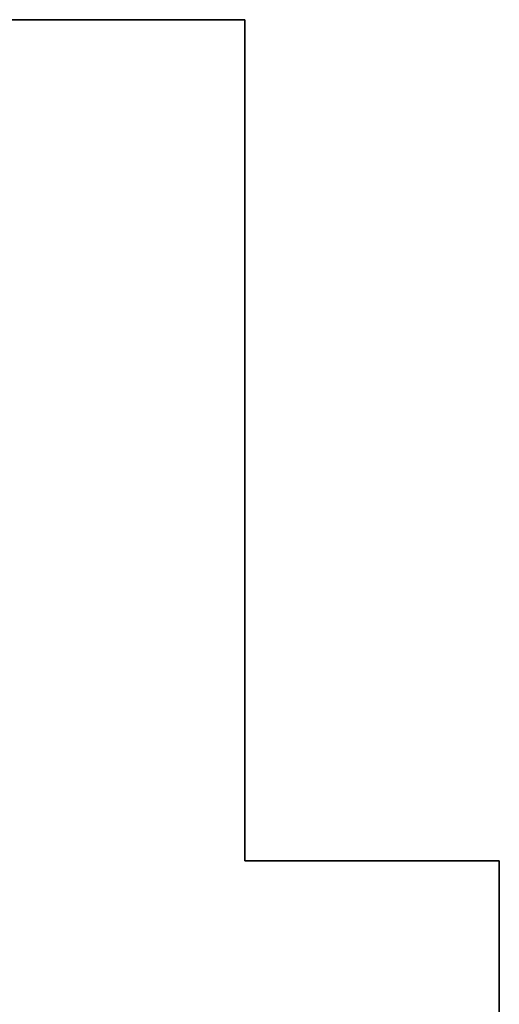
# Model space of a CAD drawing. Header units: inches. Extents: x 106 to 215, y -158 to -59.
# Tile 73 of 73: x 205 to 215, y -78 to -59. Entities that reach past the tile are written whole.
import ezdxf

# ---------------------------------------------------------------- set-up
doc = ezdxf.new("R2010")
doc.units = ezdxf.units.IN
doc.header["$MEASUREMENT"] = 0
doc.layers.add('_U+B808_U+C774_U+C5B4 1', color=7, linetype='Continuous')

# ---------------------------------------------------------------- blocks, each defined once
blk = doc.blocks.new('block 1561')
at = {"layer": '_U+B808_U+C774_U+C5B4 1', "color": 250, "lineweight": 25, "true_color": 0x333333}
for points in [[(209.866, -58.518), (209.866, -75.018)], [(209.866, -58.518), (209.866, -58.518)], [(209.866, -75.018), (209.866, -58.518)], [(209.866, -58.518), (209.866, -58.518)]]:
    blk.add_lwpolyline(points, dxfattribs=at)
blk = doc.blocks.new('block 1562')
at = {"layer": '_U+B808_U+C774_U+C5B4 1', "color": 250, "lineweight": 25, "true_color": 0x333333}
for points in [[(209.866, -75.018), (214.866, -75.018)], [(209.866, -75.018), (209.866, -75.018)], [(214.866, -75.018), (209.866, -75.018)], [(209.866, -75.018), (209.866, -75.018)]]:
    blk.add_lwpolyline(points, dxfattribs=at)
blk = doc.blocks.new('block 2265')
at = {"layer": '_U+B808_U+C774_U+C5B4 1', "color": 250, "lineweight": 25, "true_color": 0x333333}
for points in [[(110.866, -58.518), (209.866, -58.518)], [(209.866, -58.518), (110.866, -58.518)]]:
    blk.add_lwpolyline(points, dxfattribs=at)
blk = doc.blocks.new('block 4071')
at = {"layer": '_U+B808_U+C774_U+C5B4 1', "color": 250, "lineweight": 25, "true_color": 0x333333}
for points in [[(214.866, -75.018), (214.866, -91.518)], [(214.866, -91.518), (214.866, -75.018)], [(214.866, -91.518), (214.866, -91.518)]]:
    blk.add_lwpolyline(points, dxfattribs=at)
blk = doc.blocks.new('block 4072')
at = {"layer": '_U+B808_U+C774_U+C5B4 1', "color": 250, "lineweight": 25, "true_color": 0x333333}
for points in [[(209.866, -75.018), (214.866, -75.018)], [(214.866, -75.018), (209.866, -75.018)], [(214.866, -75.018), (214.866, -75.018)]]:
    blk.add_lwpolyline(points, dxfattribs=at)
blk = doc.blocks.new('block 4073')
at = {"layer": '_U+B808_U+C774_U+C5B4 1', "color": 250, "lineweight": 25, "true_color": 0x333333}
for points in [[(209.866, -58.518), (209.866, -75.018)], [(209.866, -75.018), (209.866, -58.518)], [(209.866, -75.018), (209.866, -75.018)]]:
    blk.add_lwpolyline(points, dxfattribs=at)
blk = doc.blocks.new('block 4221')
at = {"layer": '_U+B808_U+C774_U+C5B4 1', "color": 250, "lineweight": 25, "true_color": 0x333333}
for points in [[(214.866, -75.018), (214.866, -91.518)], [(214.866, -91.518), (214.866, -75.018)], [(214.866, -75.018), (214.866, -75.018)]]:
    blk.add_lwpolyline(points, dxfattribs=at)
blk = doc.blocks.new('block 2')
at = {"layer": '_U+B808_U+C774_U+C5B4 1'}
for name in ['block 2265', 'block 1561', 'block 4073', 'block 1562', 'block 4072', 'block 4071', 'block 4221']:
    blk.add_blockref(name, (0, 0), dxfattribs=at)

msp = doc.modelspace()

# ---------------------------------------------------------------- block references
at = {"layer": '_U+B808_U+C774_U+C5B4 1'}
msp.add_blockref('block 2', (0, 0), dxfattribs=at)

doc.saveas('drawing.dxf')
